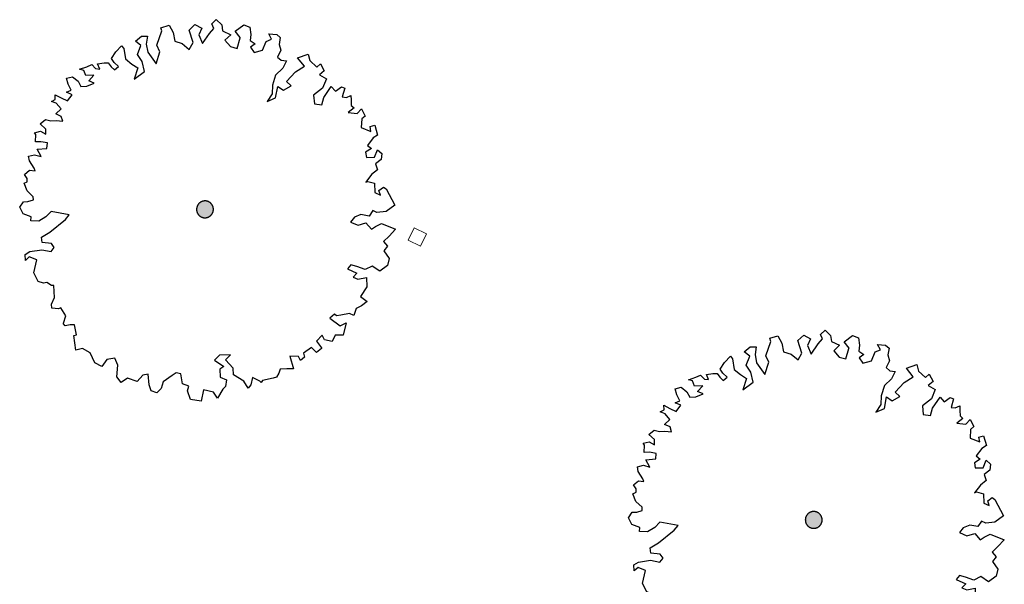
# Model space of a CAD drawing. Header units: metres. Extents: x -5203299 to 2078834, y 245743 to 5816291.
# Tile 204 of 256: x 366680.2 to 366694.61, y 5813954.3 to 5813962.57. Entities that reach past the tile are written whole.
import ezdxf

# ---------------------------------------------------------------- set-up
doc = ezdxf.new("R2010")
doc.units = ezdxf.units.M
doc.header["$LTSCALE"] = 0.5
doc.layers.add('30 -34 Innenwände- 4 Türen_Fenster', color=7, linetype='Continuous', lineweight=15, true_color=0x9955ff)
doc.layers.add('CS_XREF_Straßenpl-Ausstattung_Maststandort', color=7, linetype='Continuous', lineweight=25)
doc.layers.add('CS_XREF_Straßenpl-Bäume', color=7, linetype='Continuous', lineweight=25)

# ---------------------------------------------------------------- blocks, each defined once
blk = doc.blocks.new('Gruppe-20')
at = {"layer": 'CS_XREF_Straßenpl-Ausstattung_Maststandort', "color": 160, "linetype": 'Continuous', "lineweight": 5, "flags": 128}
blk.add_lwpolyline([(366685.974, 5813959.522), (366686.154, 5813959.435), (366686.067, 5813959.255), (366685.887, 5813959.342)], close=True, dxfattribs=at)
blk = doc.blocks.new('Gruppe-55')
at = {"layer": 'CS_XREF_Straßenpl-Bäume', "linetype": 'Continuous', "lineweight": 0}
blk.add_hatch(color=7, dxfattribs=at).paths.add_polyline_path([(366691.931, 5813955.195), (366691.926, 5813955.184), (366691.919, 5813955.174), (366691.912, 5813955.164), (366691.903, 5813955.156), (366691.894, 5813955.148), (366691.884, 5813955.141), (366691.874, 5813955.135), (366691.863, 5813955.13), (366691.851, 5813955.127), (366691.839, 5813955.124), (366691.827, 5813955.123), (366691.815, 5813955.122), (366691.803, 5813955.123), (366691.791, 5813955.125), (366691.78, 5813955.129), (366691.768, 5813955.133), (366691.758, 5813955.139), (366691.748, 5813955.145), (366691.738, 5813955.153), (366691.729, 5813955.161), (366691.722, 5813955.17), (366691.715, 5813955.18), (366691.709, 5813955.191), (366691.704, 5813955.202), (366691.7, 5813955.213), (366691.698, 5813955.225), (366691.696, 5813955.237), (366691.696, 5813955.249), (366691.697, 5813955.261), (366691.699, 5813955.273), (366691.702, 5813955.285), (366691.707, 5813955.296), (366691.712, 5813955.307), (366691.719, 5813955.317), (366691.726, 5813955.326), (366691.735, 5813955.335), (366691.744, 5813955.343), (366691.754, 5813955.35), (366691.764, 5813955.356), (366691.776, 5813955.361), (366691.787, 5813955.364), (366691.799, 5813955.367), (366691.811, 5813955.368), (366691.823, 5813955.368), (366691.835, 5813955.368), (366691.847, 5813955.365), (366691.859, 5813955.362), (366691.87, 5813955.358), (366691.88, 5813955.352), (366691.891, 5813955.346), (366691.9, 5813955.338), (366691.909, 5813955.33), (366691.917, 5813955.321), (366691.924, 5813955.311), (366691.929, 5813955.3), (366691.934, 5813955.289), (366691.938, 5813955.277), (366691.941, 5813955.266), (366691.942, 5813955.254), (366691.942, 5813955.242), (366691.941, 5813955.23), (366691.939, 5813955.218), (366691.936, 5813955.206)])
at = {"layer": 'CS_XREF_Straßenpl-Bäume'}
for p, q in [((366691.176, 5813957.904), (366691.294, 5813957.939)), ((366691.294, 5813957.939), (366691.354, 5813957.834)), ((366691.587, 5813957.87), (366691.672, 5813957.952)), ((366691.672, 5813957.952), (366691.773, 5813957.896)), ((366691.918, 5813957.96), (366691.984, 5813958.022)), ((366691.949, 5813957.894), (366691.918, 5813957.96)), ((366691.984, 5813958.022), (366692.063, 5813957.946)), ((366692.063, 5813957.946), (366692.078, 5813957.858)), ((366692.262, 5813957.853), (366692.386, 5813957.945)), ((366692.386, 5813957.945), (366692.475, 5813957.911)), ((366692.475, 5813957.911), (366692.49, 5813957.804)), ((366690.803, 5813957.708), (366690.889, 5813957.778)), ((366690.889, 5813957.778), (366690.976, 5813957.781)), ((366690.976, 5813957.781), (366690.96, 5813957.665)), ((366691.117, 5813957.65), (366691.189, 5813957.856)), ((366691.189, 5813957.856), (366691.176, 5813957.904)), ((366691.354, 5813957.834), (366691.378, 5813957.707)), ((366691.645, 5813957.688), (366691.587, 5813957.87)), ((366691.773, 5813957.896), (366691.729, 5813957.798)), ((366691.729, 5813957.798), (366691.781, 5813957.673)), ((366691.781, 5813957.673), (366691.884, 5813957.821)), ((366691.884, 5813957.821), (366691.949, 5813957.894)), ((366692.078, 5813957.858), (366692.195, 5813957.803)), ((366692.195, 5813957.803), (366692.111, 5813957.721)), ((366692.336, 5813957.76), (366692.262, 5813957.853)), ((366692.49, 5813957.804), (366692.481, 5813957.716)), ((366692.795, 5813957.736), (366692.753, 5813957.813)), ((366692.753, 5813957.813), (366692.869, 5813957.806)), ((366692.869, 5813957.806), (366692.921, 5813957.76)), ((366690.514, 5813957.551), (366690.599, 5813957.641)), ((366690.599, 5813957.641), (366690.631, 5813957.603)), ((366690.882, 5813957.642), (366690.803, 5813957.708)), ((366690.83, 5813957.513), (366690.882, 5813957.642)), ((366690.96, 5813957.665), (366690.984, 5813957.547)), ((366691.16, 5813957.553), (366691.117, 5813957.65)), ((366691.378, 5813957.707), (366691.487, 5813957.671)), ((366691.487, 5813957.671), (366691.589, 5813957.587)), ((366691.589, 5813957.587), (366691.645, 5813957.688)), ((366692.111, 5813957.721), (366692.193, 5813957.627)), ((366692.193, 5813957.627), (366692.29, 5813957.602)), ((366692.29, 5813957.602), (366692.332, 5813957.756)), ((366692.332, 5813957.756), (366692.336, 5813957.76)), ((366692.481, 5813957.716), (366692.554, 5813957.668)), ((366692.554, 5813957.668), (366692.485, 5813957.617)), ((366692.662, 5813957.575), (366692.717, 5813957.705)), ((366692.717, 5813957.705), (366692.795, 5813957.736)), ((366692.921, 5813957.76), (366692.905, 5813957.66)), ((366692.905, 5813957.66), (366692.928, 5813957.573)), ((366690.45, 5813957.452), (366690.514, 5813957.551)), ((366690.631, 5813957.603), (366690.656, 5813957.448)), ((366690.901, 5813957.408), (366690.83, 5813957.513)), ((366690.984, 5813957.547), (366691.106, 5813957.376)), ((366691.106, 5813957.376), (366691.16, 5813957.553)), ((366692.485, 5813957.617), (366692.538, 5813957.54)), ((366692.538, 5813957.54), (366692.662, 5813957.575)), ((366692.928, 5813957.573), (366692.88, 5813957.475)), ((366693.175, 5813957.465), (366693.329, 5813957.519)), ((366693.329, 5813957.519), (366693.352, 5813957.423)), ((366690.092, 5813957.333), (366690.161, 5813957.363)), ((366690.161, 5813957.363), (366690.22, 5813957.306)), ((366690.249, 5813957.375), (366690.344, 5813957.389)), ((366690.279, 5813957.299), (366690.249, 5813957.375)), ((366690.344, 5813957.389), (366690.404, 5813957.391)), ((366690.404, 5813957.391), (366690.445, 5813957.333)), ((366690.491, 5813957.394), (366690.45, 5813957.452)), ((366690.553, 5813957.337), (366690.491, 5813957.394)), ((366690.495, 5813957.287), (366690.553, 5813957.337)), ((366690.656, 5813957.448), (366690.747, 5813957.372)), ((366690.747, 5813957.372), (366690.836, 5813957.318)), ((366690.934, 5813957.262), (366690.901, 5813957.408)), ((366692.88, 5813957.475), (366692.933, 5813957.429)), ((366692.933, 5813957.429), (366693.009, 5813957.42)), ((366693.009, 5813957.42), (366692.957, 5813957.311)), ((366693.142, 5813957.258), (366693.275, 5813957.342)), ((366693.275, 5813957.342), (366693.175, 5813957.465)), ((366693.352, 5813957.423), (366693.454, 5813957.328)), ((366693.454, 5813957.328), (366693.509, 5813957.378)), ((366693.509, 5813957.378), (366693.564, 5813957.272)), ((366689.985, 5813957.298), (366690.092, 5813957.333)), ((366690.045, 5813957.28), (366689.985, 5813957.298)), ((366690.076, 5813957.205), (366690.045, 5813957.28)), ((366690.195, 5813957.209), (366690.076, 5813957.205)), ((366690.118, 5813957.127), (366690.195, 5813957.209)), ((366690.22, 5813957.306), (366690.279, 5813957.299)), ((366690.445, 5813957.333), (366690.495, 5813957.287)), ((366690.836, 5813957.318), (366690.783, 5813957.15)), ((366690.783, 5813957.15), (366690.934, 5813957.262)), ((366692.852, 5813957.211), (366692.806, 5813957.063)), ((366692.957, 5813957.311), (366692.852, 5813957.211)), ((366693.011, 5813957.118), (366693.142, 5813957.258)), ((366693.564, 5813957.272), (366693.495, 5813957.213)), ((366693.495, 5813957.213), (366693.596, 5813957.157)), ((366689.794, 5813957.164), (366689.881, 5813957.187)), ((366689.817, 5813957.077), (366689.794, 5813957.164)), ((366689.86, 5813956.991), (366689.817, 5813957.077)), ((366689.881, 5813957.187), (366689.963, 5813957.122)), ((366689.963, 5813957.122), (366690.005, 5813957.044)), ((366690.005, 5813957.044), (366690.093, 5813957.047)), ((366690.093, 5813957.047), (366690.199, 5813957.09)), ((366690.199, 5813957.09), (366690.118, 5813957.127)), ((366692.806, 5813957.063), (366692.802, 5813956.935)), ((366692.967, 5813956.989), (366693.081, 5813957.052)), ((366693.081, 5813957.052), (366693.011, 5813957.118)), ((366693.596, 5813957.157), (366693.541, 5813957.02)), ((366689.629, 5813956.856), (366689.627, 5813956.924)), ((366689.627, 5813956.924), (366689.716, 5813956.879)), ((366689.793, 5813956.96), (366689.86, 5813956.991)), ((366689.873, 5813956.923), (366689.793, 5813956.96)), ((366689.806, 5813956.833), (366689.873, 5813956.923)), ((366692.802, 5813956.935), (366692.727, 5813956.825)), ((366692.852, 5813956.877), (366692.886, 5813957.045)), ((366692.886, 5813957.045), (366692.967, 5813956.989)), ((366693.541, 5813957.02), (366693.409, 5813956.916)), ((366693.409, 5813956.916), (366693.421, 5813956.789)), ((366693.557, 5813956.881), (366693.667, 5813957.044)), ((366693.667, 5813957.044), (366693.729, 5813956.975)), ((366693.729, 5813956.975), (366693.815, 5813957.037)), ((366693.815, 5813957.037), (366693.864, 5813957.019)), ((366693.864, 5813957.019), (366693.828, 5813956.891)), ((366693.888, 5813956.884), (366693.955, 5813956.915)), ((366693.955, 5813956.915), (366693.957, 5813956.847)), ((366689.574, 5813956.826), (366689.629, 5813956.856)), ((366689.643, 5813956.8), (366689.574, 5813956.826)), ((366689.713, 5813956.714), (366689.643, 5813956.8)), ((366689.716, 5813956.879), (366689.806, 5813956.833)), ((366692.727, 5813956.825), (366692.852, 5813956.877)), ((366693.421, 5813956.789), (366693.529, 5813956.773)), ((366693.529, 5813956.773), (366693.557, 5813956.881)), ((366693.828, 5813956.891), (366693.888, 5813956.884)), ((366693.957, 5813956.847), (366693.96, 5813956.768)), ((366693.96, 5813956.768), (366694.001, 5813956.732)), ((366689.637, 5813956.641), (366689.713, 5813956.714)), ((366689.717, 5813956.607), (366689.637, 5813956.641)), ((366694.001, 5813956.732), (366693.915, 5813956.662)), ((366693.915, 5813956.662), (366694.043, 5813956.646)), ((366694.043, 5813956.646), (366694.109, 5813956.716)), ((366694.109, 5813956.716), (366694.16, 5813956.611)), ((366689.407, 5813956.497), (366689.484, 5813956.559)), ((366689.488, 5813956.421), (366689.407, 5813956.497)), ((366689.484, 5813956.559), (366689.564, 5813956.542)), ((366689.564, 5813956.542), (366689.64, 5813956.545)), ((366689.64, 5813956.545), (366689.739, 5813956.537)), ((366689.739, 5813956.537), (366689.717, 5813956.607)), ((366694.114, 5813956.569), (366694.107, 5813956.442)), ((366694.16, 5813956.611), (366694.114, 5813956.569)), ((366694.234, 5813956.457), (366694.304, 5813956.477)), ((366694.304, 5813956.477), (366694.345, 5813956.334)), ((366689.323, 5813956.367), (366689.41, 5813956.39)), ((366689.344, 5813956.34), (366689.323, 5813956.367)), ((366689.339, 5813956.232), (366689.344, 5813956.34)), ((366689.41, 5813956.39), (366689.491, 5813956.345)), ((366689.491, 5813956.345), (366689.488, 5813956.421)), ((366694.107, 5813956.442), (366694.247, 5813956.387)), ((366694.247, 5813956.387), (366694.234, 5813956.457)), ((366694.345, 5813956.334), (366694.279, 5813956.292)), ((366689.416, 5813956.235), (366689.339, 5813956.232)), ((366689.515, 5813956.218), (366689.416, 5813956.235)), ((366689.507, 5813956.139), (366689.515, 5813956.218)), ((366694.279, 5813956.292), (366694.195, 5813956.182)), ((366689.239, 5813956.022), (366689.326, 5813956.045)), ((366689.326, 5813956.045), (366689.423, 5813956.02)), ((366689.363, 5813956.125), (366689.507, 5813956.139)), ((366689.423, 5813956.02), (366689.363, 5813956.125)), ((366694.256, 5813956.136), (366694.17, 5813956.082)), ((366694.17, 5813956.082), (366694.181, 5813956.006)), ((366694.195, 5813956.182), (366694.256, 5813956.136)), ((366694.3, 5813956.01), (366694.344, 5813956.119)), ((366694.344, 5813956.119), (366694.406, 5813956.062)), ((366694.406, 5813956.062), (366694.397, 5813955.974)), ((366689.25, 5813955.955), (366689.239, 5813956.022)), ((366689.321, 5813955.849), (366689.25, 5813955.955)), ((366694.181, 5813956.006), (366694.3, 5813956.01)), ((366694.397, 5813955.974), (366694.312, 5813955.911)), ((366694.312, 5813955.911), (366694.343, 5813955.825)), ((366689.18, 5813955.757), (366689.254, 5813955.819)), ((366689.219, 5813955.699), (366689.18, 5813955.757)), ((366689.254, 5813955.819), (366689.334, 5813955.81)), ((366689.334, 5813955.81), (366689.321, 5813955.849)), ((366694.257, 5813955.754), (366694.173, 5813955.643)), ((366694.343, 5813955.825), (366694.257, 5813955.754)), ((366689.173, 5813955.629), (366689.22, 5813955.651)), ((366689.216, 5813955.515), (366689.173, 5813955.629)), ((366689.22, 5813955.651), (366689.219, 5813955.699)), ((366694.173, 5813955.643), (366694.201, 5813955.656)), ((366694.201, 5813955.656), (366694.301, 5813955.628)), ((366694.301, 5813955.628), (366694.306, 5813955.492)), ((366689.307, 5813955.43), (366689.216, 5813955.515)), ((366694.306, 5813955.492), (366694.386, 5813955.455)), ((366694.364, 5813955.523), (366694.431, 5813955.573)), ((366694.386, 5813955.455), (366694.364, 5813955.523)), ((366694.431, 5813955.573), (366694.471, 5813955.546)), ((366694.471, 5813955.546), (366694.595, 5813955.307)), ((366689.108, 5813955.276), (366689.162, 5813955.357)), ((366689.162, 5813955.357), (366689.23, 5813955.36)), ((366689.23, 5813955.36), (366689.309, 5813955.382)), ((366689.309, 5813955.382), (366689.307, 5813955.43)), ((366689.16, 5813955.179), (366689.108, 5813955.276)), ((366689.277, 5813955.135), (366689.16, 5813955.179)), ((366689.569, 5813955.213), (366689.492, 5813955.134)), ((366689.834, 5813955.165), (366689.569, 5813955.213)), ((366694.275, 5813955.228), (366694.221, 5813955.147)), ((366694.336, 5813955.199), (366694.275, 5813955.228)), ((366694.471, 5813955.215), (366694.336, 5813955.199)), ((366694.595, 5813955.307), (366694.471, 5813955.215)), ((366689.271, 5813955.078), (366689.277, 5813955.135)), ((366689.387, 5813955.071), (366689.271, 5813955.078)), ((366689.492, 5813955.134), (366689.387, 5813955.071)), ((366689.548, 5813954.909), (366689.777, 5813955.095)), ((366689.777, 5813955.095), (366689.834, 5813955.165)), ((366694.007, 5813955.131), (366693.95, 5813955.059)), ((366693.95, 5813955.059), (366694.059, 5813955.014)), ((366694.102, 5813955.171), (366694.007, 5813955.131)), ((366694.059, 5813955.014), (366694.174, 5813955.046)), ((366694.221, 5813955.147), (366694.102, 5813955.171)), ((366694.174, 5813955.046), (366694.256, 5813954.953)), ((366694.314, 5813954.995), (366694.401, 5813955.037)), ((366694.401, 5813955.037), (366694.607, 5813954.954)), ((366689.426, 5813954.837), (366689.548, 5813954.909)), ((366694.256, 5813954.953), (366694.314, 5813954.995)), ((366694.607, 5813954.954), (366694.514, 5813954.854)), ((366689.437, 5813954.761), (366689.426, 5813954.837)), ((366689.574, 5813954.746), (366689.437, 5813954.761)), ((366689.615, 5813954.688), (366689.574, 5813954.746)), ((366694.514, 5813954.854), (366694.429, 5813954.772)), ((366694.429, 5813954.772), (366694.488, 5813954.706)), ((366689.188, 5813954.586), (366689.255, 5813954.628)), ((366689.255, 5813954.628), (366689.432, 5813954.654)), ((366689.432, 5813954.654), (366689.569, 5813954.627)), ((366689.569, 5813954.627), (366689.615, 5813954.688)), ((366694.488, 5813954.706), (366694.434, 5813954.637)), ((366694.434, 5813954.637), (366694.514, 5813954.523)), ((366689.191, 5813954.498), (366689.188, 5813954.586)), ((366689.249, 5813954.548), (366689.191, 5813954.498)), ((366689.358, 5813954.504), (366689.249, 5813954.548)), ((366689.316, 5813954.316), (366689.358, 5813954.504)), ((366694.514, 5813954.523), (366694.489, 5813954.423)), ((366689.377, 5813954.191), (366689.316, 5813954.316)), ((366693.951, 5813954.434), (366693.905, 5813954.375)), ((366693.905, 5813954.375), (366694.043, 5813954.312)), ((366694.04, 5813954.408), (366693.951, 5813954.434)), ((366694.043, 5813954.312), (366693.986, 5813954.251)), ((366694.16, 5813954.364), (366694.04, 5813954.408)), ((366694.266, 5813954.416), (366694.16, 5813954.364)), ((366694.376, 5813954.34), (366694.266, 5813954.416)), ((366694.489, 5813954.423), (366694.376, 5813954.34)), ((366689.457, 5813954.165), (366689.377, 5813954.191)), ((366689.505, 5813954.175), (366689.457, 5813954.165)), ((366689.575, 5813954.129), (366689.505, 5813954.175)), ((366693.986, 5813954.251), (366694.058, 5813954.222)), ((366694.058, 5813954.222), (366694.181, 5813954.246)), ((366694.181, 5813954.246), (366694.186, 5813954.11)), ((366689.606, 5813954.131), (366689.575, 5813954.129)), ((366689.62, 5813953.956), (366689.606, 5813954.131)), ((366694.186, 5813954.11), (366694.094, 5813953.972)), ((366689.575, 5813953.858), (366689.62, 5813953.956)), ((366694.094, 5813953.972), (366694.193, 5813953.896)), ((366694.193, 5813953.896), (366694.107, 5813953.833)), ((366689.577, 5813953.799), (366689.575, 5813953.858)), ((366689.677, 5813953.791), (366689.577, 5813953.799)), ((366689.713, 5813953.803), (366689.677, 5813953.791)), ((366689.785, 5813953.687), (366689.713, 5813953.803)), ((366694.032, 5813953.794), (366693.996, 5813953.694)), ((366694.107, 5813953.833), (366694.032, 5813953.794)), ((366689.752, 5813953.578), (366689.785, 5813953.687)), ((366693.713, 5813953.712), (366693.647, 5813953.654)), ((366693.647, 5813953.654), (366693.798, 5813953.54)), ((366693.742, 5813953.685), (366693.713, 5813953.712)), ((366693.809, 5813953.699), (366693.742, 5813953.685)), ((366693.936, 5813953.72), (366693.809, 5813953.699)), ((366693.996, 5813953.694), (366693.936, 5813953.72)), ((366689.752, 5813953.57), (366689.752, 5813953.578)), ((366689.773, 5813953.542), (366689.752, 5813953.57)), ((366689.849, 5813953.553), (366689.773, 5813953.542)), ((366689.908, 5813953.555), (366689.849, 5813953.553)), ((366689.942, 5813953.409), (366689.908, 5813953.555)), ((366693.798, 5813953.54), (366693.884, 5813953.582)), ((366693.884, 5813953.582), (366693.839, 5813953.406)), ((366689.902, 5813953.399), (366689.942, 5813953.409)), ((366689.929, 5813953.185), (366689.902, 5813953.399)), ((366693.536, 5813953.404), (366693.452, 5813953.313)), ((366693.452, 5813953.313), (366693.523, 5813953.219)), ((366693.57, 5813953.337), (366693.536, 5813953.404)), ((366693.678, 5813953.312), (366693.57, 5813953.337)), ((366693.723, 5813953.402), (366693.678, 5813953.312)), ((366693.839, 5813953.406), (366693.723, 5813953.402)), ((366690.028, 5813953.208), (366689.929, 5813953.185)), ((366690.137, 5813953.144), (366690.028, 5813953.208)), ((366693.378, 5813953.223), (366693.262, 5813953.143)), ((366693.449, 5813953.149), (366693.378, 5813953.223)), ((366693.523, 5813953.208), (366693.449, 5813953.149)), ((366693.523, 5813953.219), (366693.523, 5813953.208)), ((366690.21, 5813953), (366690.137, 5813953.144)), ((366690.384, 5813953.045), (366690.311, 5813952.944)), ((366690.502, 5813953.069), (366690.384, 5813953.045)), ((366690.543, 5813952.963), (366690.502, 5813953.069)), ((366692.032, 5813953.109), (366691.958, 5813953.039)), ((366691.958, 5813953.039), (366692.097, 5813952.945)), ((366692.19, 5813953.115), (366692.032, 5813953.109)), ((366692.122, 5813953.045), (366692.19, 5813953.115)), ((366692.234, 5813952.921), (366692.122, 5813953.045)), ((366693.187, 5813953.089), (366693.06, 5813953.096)), ((366693.06, 5813953.096), (366693.114, 5813952.911)), ((366693.218, 5813953.034), (366693.187, 5813953.089)), ((366693.275, 5813953.084), (366693.218, 5813953.034)), ((366693.262, 5813953.143), (366693.275, 5813953.084)), ((366690.311, 5813952.944), (366690.21, 5813953)), ((366690.528, 5813952.795), (366690.543, 5813952.963)), ((366692.097, 5813952.945), (366692.039, 5813952.906)), ((366692.039, 5813952.906), (366692.043, 5813952.787)), ((366692.237, 5813952.825), (366692.234, 5813952.921)), ((366692.919, 5813952.905), (366692.901, 5813952.848)), ((366693.018, 5813952.908), (366692.919, 5813952.905)), ((366693.114, 5813952.911), (366693.018, 5813952.908)), ((366690.591, 5813952.71), (366690.528, 5813952.795)), ((366690.688, 5813952.772), (366690.591, 5813952.71)), ((366690.825, 5813952.726), (366690.688, 5813952.772)), ((366690.91, 5813952.817), (366690.825, 5813952.726)), ((366690.989, 5813952.831), (366690.91, 5813952.817)), ((366691.002, 5813952.676), (366690.989, 5813952.831)), ((366691.34, 5813952.812), (366691.207, 5813952.719)), ((366691.398, 5813952.853), (366691.34, 5813952.812)), ((366691.467, 5813952.836), (366691.398, 5813952.853)), ((366691.491, 5813952.692), (366691.467, 5813952.836)), ((366692.043, 5813952.787), (366692.132, 5813952.751)), ((366692.132, 5813952.751), (366692.118, 5813952.654)), ((366692.387, 5813952.731), (366692.237, 5813952.825)), ((366692.45, 5813952.626), (366692.387, 5813952.731)), ((366692.513, 5813952.783), (366692.488, 5813952.675)), ((366692.622, 5813952.731), (366692.513, 5813952.783)), ((366692.643, 5813952.711), (366692.622, 5813952.731)), ((366692.661, 5813952.74), (366692.643, 5813952.711)), ((366692.816, 5813952.774), (366692.661, 5813952.74)), ((366692.864, 5813952.787), (366692.816, 5813952.774)), ((366692.901, 5813952.848), (366692.864, 5813952.787)), ((366691.034, 5813952.589), (366691.002, 5813952.676)), ((366691.114, 5813952.561), (366691.034, 5813952.589)), ((366691.18, 5813952.622), (366691.114, 5813952.561)), ((366691.207, 5813952.719), (366691.18, 5813952.622)), ((366691.58, 5813952.656), (366691.491, 5813952.692)), ((366691.563, 5813952.587), (366691.58, 5813952.656)), ((366691.607, 5813952.461), (366691.563, 5813952.587)), ((366691.797, 5813952.604), (366691.763, 5813952.436)), ((366691.943, 5813952.569), (366691.797, 5813952.604)), ((366692.08, 5813952.613), (366692.005, 5813952.483)), ((366692.118, 5813952.654), (366692.08, 5813952.613)), ((366692.488, 5813952.675), (366692.45, 5813952.626)), ((366691.763, 5813952.436), (366691.607, 5813952.461)), ((366692.005, 5813952.483), (366691.943, 5813952.569))]:
    blk.add_line(p, q, dxfattribs=at)
blk.add_open_spline([(366691.697, 5813955.233), (366691.693, 5813955.266), (366691.72, 5813955.326), (366691.774, 5813955.365), (366691.84, 5813955.371), (366691.9, 5813955.344), (366691.938, 5813955.29), (366691.945, 5813955.225), (366691.918, 5813955.165), (366691.864, 5813955.126), (366691.798, 5813955.12), (366691.738, 5813955.147), (366691.7, 5813955.2), (366691.697, 5813955.233)], degree=2, dxfattribs=at)
blk = doc.blocks.new('Gruppe-56')
at = {"layer": 'CS_XREF_Straßenpl-Bäume', "linetype": 'Continuous', "lineweight": 0}
blk.add_hatch(color=7, dxfattribs=at).paths.add_polyline_path([(366683.025, 5813959.741), (366683.019, 5813959.73), (366683.013, 5813959.72), (366683.005, 5813959.711), (366682.997, 5813959.702), (366682.987, 5813959.694), (366682.978, 5813959.687), (366682.967, 5813959.682), (366682.956, 5813959.677), (366682.944, 5813959.673), (366682.933, 5813959.67), (366682.921, 5813959.669), (366682.908, 5813959.669), (366682.896, 5813959.67), (366682.885, 5813959.672), (366682.873, 5813959.675), (366682.862, 5813959.68), (366682.851, 5813959.685), (366682.841, 5813959.692), (366682.831, 5813959.699), (366682.823, 5813959.708), (366682.815, 5813959.717), (366682.808, 5813959.727), (366682.802, 5813959.737), (366682.797, 5813959.748), (366682.793, 5813959.76), (366682.791, 5813959.772), (366682.79, 5813959.784), (366682.789, 5813959.796), (366682.79, 5813959.808), (366682.792, 5813959.82), (366682.796, 5813959.831), (366682.8, 5813959.843), (366682.806, 5813959.853), (366682.812, 5813959.863), (366682.82, 5813959.873), (366682.828, 5813959.882), (366682.837, 5813959.889), (366682.847, 5813959.896), (366682.858, 5813959.902), (366682.869, 5813959.907), (366682.88, 5813959.911), (366682.892, 5813959.913), (366682.904, 5813959.915), (366682.916, 5813959.915), (366682.928, 5813959.914), (366682.94, 5813959.912), (366682.952, 5813959.909), (366682.963, 5813959.904), (366682.974, 5813959.899), (366682.984, 5813959.892), (366682.993, 5813959.885), (366683.002, 5813959.876), (366683.01, 5813959.867), (366683.017, 5813959.857), (366683.023, 5813959.846), (366683.028, 5813959.835), (366683.031, 5813959.824), (366683.034, 5813959.812), (366683.035, 5813959.8), (366683.035, 5813959.788), (366683.034, 5813959.776), (366683.032, 5813959.764), (366683.029, 5813959.752)])
at = {"layer": 'CS_XREF_Straßenpl-Bäume'}
for p, q in [((366683.012, 5813962.507), (366683.078, 5813962.569)), ((366683.078, 5813962.569), (366683.157, 5813962.492)), ((366682.21, 5813962.197), (366682.282, 5813962.403)), ((366682.269, 5813962.451), (366682.387, 5813962.486)), ((366682.282, 5813962.403), (366682.269, 5813962.451)), ((366682.387, 5813962.486), (366682.447, 5813962.38)), ((366682.447, 5813962.38), (366682.471, 5813962.254)), ((366682.681, 5813962.416), (366682.766, 5813962.499)), ((366682.738, 5813962.234), (366682.681, 5813962.416)), ((366682.766, 5813962.499), (366682.867, 5813962.443)), ((366682.867, 5813962.443), (366682.822, 5813962.345)), ((366682.977, 5813962.367), (366683.042, 5813962.44)), ((366683.042, 5813962.44), (366683.012, 5813962.507)), ((366683.157, 5813962.492), (366683.171, 5813962.405)), ((366683.171, 5813962.405), (366683.289, 5813962.349)), ((366683.355, 5813962.4), (366683.479, 5813962.492)), ((366683.429, 5813962.306), (366683.355, 5813962.4)), ((366683.479, 5813962.492), (366683.568, 5813962.458)), ((366683.568, 5813962.458), (366683.583, 5813962.351)), ((366681.897, 5813962.254), (366681.982, 5813962.325)), ((366681.975, 5813962.189), (366681.897, 5813962.254)), ((366681.982, 5813962.325), (366682.07, 5813962.328)), ((366682.07, 5813962.328), (366682.054, 5813962.211)), ((366682.471, 5813962.254), (366682.58, 5813962.218)), ((366682.682, 5813962.134), (366682.738, 5813962.234)), ((366682.822, 5813962.345), (366682.874, 5813962.219)), ((366682.874, 5813962.219), (366682.977, 5813962.367)), ((366683.289, 5813962.349), (366683.204, 5813962.267)), ((366683.204, 5813962.267), (366683.286, 5813962.174)), ((366683.383, 5813962.149), (366683.425, 5813962.303)), ((366683.425, 5813962.303), (366683.429, 5813962.306)), ((366683.583, 5813962.351), (366683.575, 5813962.263)), ((366683.575, 5813962.263), (366683.647, 5813962.214)), ((366683.755, 5813962.122), (366683.81, 5813962.251)), ((366683.81, 5813962.251), (366683.888, 5813962.282)), ((366683.888, 5813962.282), (366683.846, 5813962.36)), ((366683.846, 5813962.36), (366683.962, 5813962.352)), ((366683.962, 5813962.352), (366684.015, 5813962.306)), ((366684.015, 5813962.306), (366683.998, 5813962.206)), ((366681.543, 5813961.999), (366681.608, 5813962.097)), ((366681.608, 5813962.097), (366681.692, 5813962.188)), ((366681.692, 5813962.188), (366681.725, 5813962.149)), ((366681.725, 5813962.149), (366681.75, 5813961.994)), ((366681.923, 5813962.06), (366681.975, 5813962.189)), ((366682.054, 5813962.211), (366682.078, 5813962.093)), ((366682.078, 5813962.093), (366682.199, 5813961.922)), ((366682.199, 5813961.922), (366682.253, 5813962.099)), ((366682.253, 5813962.099), (366682.21, 5813962.197)), ((366682.58, 5813962.218), (366682.682, 5813962.134)), ((366683.286, 5813962.174), (366683.383, 5813962.149)), ((366683.647, 5813962.214), (366683.578, 5813962.164)), ((366683.578, 5813962.164), (366683.632, 5813962.087)), ((366683.632, 5813962.087), (366683.755, 5813962.122)), ((366684.021, 5813962.12), (366683.973, 5813962.022)), ((366683.998, 5813962.206), (366684.021, 5813962.12)), ((366681.585, 5813961.941), (366681.543, 5813961.999)), ((366681.75, 5813961.994), (366681.84, 5813961.918)), ((366681.995, 5813961.955), (366681.923, 5813962.06)), ((366682.028, 5813961.809), (366681.995, 5813961.955)), ((366683.973, 5813962.022), (366684.026, 5813961.975)), ((366684.026, 5813961.975), (366684.103, 5813961.967)), ((366684.103, 5813961.967), (366684.05, 5813961.857)), ((366684.268, 5813962.012), (366684.422, 5813962.065)), ((366684.369, 5813961.888), (366684.268, 5813962.012)), ((366684.422, 5813962.065), (366684.445, 5813961.97)), ((366684.445, 5813961.97), (366684.547, 5813961.874)), ((366681.078, 5813961.844), (366681.185, 5813961.879)), ((366681.138, 5813961.827), (366681.078, 5813961.844)), ((366681.169, 5813961.751), (366681.138, 5813961.827)), ((366681.185, 5813961.879), (366681.255, 5813961.91)), ((366681.255, 5813961.91), (366681.313, 5813961.852)), ((366681.313, 5813961.852), (366681.373, 5813961.846)), ((366681.342, 5813961.921), (366681.438, 5813961.936)), ((366681.373, 5813961.846), (366681.342, 5813961.921)), ((366681.438, 5813961.936), (366681.497, 5813961.938)), ((366681.497, 5813961.938), (366681.539, 5813961.88)), ((366681.539, 5813961.88), (366681.588, 5813961.833)), ((366681.646, 5813961.883), (366681.585, 5813961.941)), ((366681.588, 5813961.833), (366681.646, 5813961.883)), ((366681.84, 5813961.918), (366681.93, 5813961.865)), ((366681.93, 5813961.865), (366681.876, 5813961.696)), ((366681.876, 5813961.696), (366682.028, 5813961.809)), ((366684.05, 5813961.857), (366683.946, 5813961.758)), ((366684.104, 5813961.664), (366684.236, 5813961.804)), ((366684.236, 5813961.804), (366684.369, 5813961.888)), ((366684.547, 5813961.874), (366684.602, 5813961.924)), ((366684.657, 5813961.819), (366684.588, 5813961.76)), ((366684.602, 5813961.924), (366684.657, 5813961.819)), ((366680.888, 5813961.711), (366680.975, 5813961.733)), ((366680.91, 5813961.624), (366680.888, 5813961.711)), ((366680.975, 5813961.733), (366681.056, 5813961.668)), ((366681.056, 5813961.668), (366681.098, 5813961.59)), ((366681.288, 5813961.755), (366681.169, 5813961.751)), ((366681.212, 5813961.673), (366681.288, 5813961.755)), ((366681.292, 5813961.637), (366681.212, 5813961.673)), ((366683.946, 5813961.758), (366683.9, 5813961.609)), ((366684.175, 5813961.599), (366684.104, 5813961.664)), ((366684.588, 5813961.76), (366684.689, 5813961.704)), ((366684.689, 5813961.704), (366684.634, 5813961.566)), ((366680.886, 5813961.507), (366680.953, 5813961.537)), ((366680.953, 5813961.537), (366680.91, 5813961.624)), ((366681.098, 5813961.59), (366681.186, 5813961.593)), ((366681.186, 5813961.593), (366681.292, 5813961.637)), ((366683.9, 5813961.609), (366683.896, 5813961.482)), ((366683.946, 5813961.424), (366683.98, 5813961.592)), ((366683.98, 5813961.592), (366684.061, 5813961.535)), ((366684.061, 5813961.535), (366684.175, 5813961.599)), ((366684.634, 5813961.566), (366684.502, 5813961.463)), ((366684.65, 5813961.428), (366684.761, 5813961.59)), ((366684.761, 5813961.59), (366684.823, 5813961.521)), ((366684.823, 5813961.521), (366684.908, 5813961.584)), ((366684.908, 5813961.584), (366684.957, 5813961.566)), ((366684.957, 5813961.566), (366684.922, 5813961.437)), ((366680.667, 5813961.372), (366680.723, 5813961.402)), ((366680.736, 5813961.346), (366680.667, 5813961.372)), ((366680.723, 5813961.402), (366680.72, 5813961.47)), ((366680.72, 5813961.47), (366680.81, 5813961.425)), ((366680.81, 5813961.425), (366680.899, 5813961.38)), ((366680.967, 5813961.47), (366680.886, 5813961.507)), ((366680.899, 5813961.38), (366680.967, 5813961.47)), ((366683.896, 5813961.482), (366683.82, 5813961.371)), ((366683.82, 5813961.371), (366683.946, 5813961.424)), ((366684.502, 5813961.463), (366684.515, 5813961.336)), ((366684.623, 5813961.32), (366684.65, 5813961.428)), ((366684.922, 5813961.437), (366684.981, 5813961.431)), ((366684.981, 5813961.431), (366685.048, 5813961.461)), ((366685.048, 5813961.461), (366685.05, 5813961.393)), ((366685.05, 5813961.393), (366685.053, 5813961.314)), ((366680.73, 5813961.188), (366680.807, 5813961.261)), ((366680.807, 5813961.261), (366680.736, 5813961.346)), ((366684.515, 5813961.336), (366684.623, 5813961.32)), ((366685.094, 5813961.279), (366685.009, 5813961.208)), ((366685.053, 5813961.314), (366685.094, 5813961.279)), ((366685.137, 5813961.193), (366685.202, 5813961.263)), ((366685.202, 5813961.263), (366685.254, 5813961.157)), ((366680.5, 5813961.044), (366680.577, 5813961.106)), ((366680.577, 5813961.106), (366680.657, 5813961.089)), ((366680.657, 5813961.089), (366680.733, 5813961.091)), ((366680.81, 5813961.153), (366680.73, 5813961.188)), ((366680.733, 5813961.091), (366680.833, 5813961.083)), ((366680.833, 5813961.083), (366680.81, 5813961.153)), ((366685.009, 5813961.208), (366685.137, 5813961.193)), ((366685.207, 5813961.116), (366685.2, 5813960.988)), ((366685.254, 5813961.157), (366685.207, 5813961.116)), ((366680.417, 5813960.914), (366680.504, 5813960.937)), ((366680.582, 5813960.967), (366680.5, 5813961.044)), ((366680.504, 5813960.937), (366680.584, 5813960.891)), ((366680.584, 5813960.891), (366680.582, 5813960.967)), ((366685.2, 5813960.988), (366685.341, 5813960.934)), ((366685.327, 5813961.004), (366685.397, 5813961.023)), ((366685.341, 5813960.934), (366685.327, 5813961.004)), ((366685.397, 5813961.023), (366685.439, 5813960.88)), ((366680.437, 5813960.886), (366680.417, 5813960.914)), ((366680.432, 5813960.779), (366680.437, 5813960.886)), ((366685.372, 5813960.838), (366685.288, 5813960.728)), ((366685.439, 5813960.88), (366685.372, 5813960.838)), ((366680.509, 5813960.781), (366680.432, 5813960.779)), ((366680.456, 5813960.672), (366680.6, 5813960.685)), ((366680.516, 5813960.566), (366680.456, 5813960.672)), ((366680.608, 5813960.765), (366680.509, 5813960.781)), ((366680.6, 5813960.685), (366680.608, 5813960.765)), ((366685.349, 5813960.682), (366685.263, 5813960.628)), ((366685.288, 5813960.728), (366685.349, 5813960.682)), ((366685.393, 5813960.556), (366685.437, 5813960.665)), ((366685.437, 5813960.665), (366685.499, 5813960.608)), ((366680.332, 5813960.569), (366680.419, 5813960.591)), ((366680.343, 5813960.501), (366680.332, 5813960.569)), ((366680.419, 5813960.591), (366680.516, 5813960.566)), ((366685.263, 5813960.628), (366685.274, 5813960.552)), ((366685.274, 5813960.552), (366685.393, 5813960.556)), ((366685.49, 5813960.52), (366685.405, 5813960.458)), ((366685.499, 5813960.608), (366685.49, 5813960.52)), ((366680.273, 5813960.303), (366680.347, 5813960.365)), ((366680.414, 5813960.396), (366680.343, 5813960.501)), ((366680.347, 5813960.365), (366680.427, 5813960.357)), ((366680.427, 5813960.357), (366680.414, 5813960.396)), ((366685.436, 5813960.371), (366685.351, 5813960.3)), ((366685.405, 5813960.458), (366685.436, 5813960.371)), ((366680.312, 5813960.245), (366680.273, 5813960.303)), ((366680.313, 5813960.197), (366680.312, 5813960.245)), ((366685.351, 5813960.3), (366685.267, 5813960.19)), ((366680.266, 5813960.176), (366680.313, 5813960.197)), ((366680.31, 5813960.061), (366680.266, 5813960.176)), ((366685.267, 5813960.19), (366685.294, 5813960.202)), ((366685.294, 5813960.202), (366685.395, 5813960.174)), ((366685.395, 5813960.174), (366685.399, 5813960.039)), ((366685.458, 5813960.069), (366685.524, 5813960.119)), ((366685.524, 5813960.119), (366685.564, 5813960.092)), ((366685.564, 5813960.092), (366685.689, 5813959.853)), ((366680.4, 5813959.977), (366680.31, 5813960.061)), ((366680.323, 5813959.906), (366680.402, 5813959.929)), ((366680.402, 5813959.929), (366680.4, 5813959.977)), ((366685.399, 5813960.039), (366685.48, 5813960.002)), ((366685.48, 5813960.002), (366685.458, 5813960.069)), ((366680.202, 5813959.823), (366680.255, 5813959.904)), ((366680.253, 5813959.726), (366680.202, 5813959.823)), ((366680.255, 5813959.904), (366680.323, 5813959.906)), ((366685.689, 5813959.853), (366685.564, 5813959.761)), ((366680.371, 5813959.682), (366680.253, 5813959.726)), ((366680.364, 5813959.625), (366680.371, 5813959.682)), ((366680.586, 5813959.68), (366680.48, 5813959.617)), ((366680.662, 5813959.759), (366680.586, 5813959.68)), ((366680.641, 5813959.456), (366680.87, 5813959.642)), ((366680.927, 5813959.712), (366680.662, 5813959.759)), ((366680.87, 5813959.642), (366680.927, 5813959.712)), ((366685.1, 5813959.678), (366685.043, 5813959.605)), ((366685.195, 5813959.718), (366685.1, 5813959.678)), ((366685.315, 5813959.694), (366685.195, 5813959.718)), ((366685.369, 5813959.775), (366685.315, 5813959.694)), ((366685.429, 5813959.746), (366685.369, 5813959.775)), ((366685.564, 5813959.761), (366685.429, 5813959.746)), ((366680.48, 5813959.617), (366680.364, 5813959.625)), ((366685.043, 5813959.605), (366685.152, 5813959.561)), ((366685.152, 5813959.561), (366685.267, 5813959.593)), ((366685.267, 5813959.593), (366685.35, 5813959.5)), ((366685.35, 5813959.5), (366685.408, 5813959.541)), ((366685.408, 5813959.541), (366685.494, 5813959.584)), ((366685.494, 5813959.584), (366685.701, 5813959.5)), ((366685.701, 5813959.5), (366685.608, 5813959.401)), ((366680.519, 5813959.384), (366680.641, 5813959.456)), ((366680.53, 5813959.308), (366680.519, 5813959.384)), ((366685.608, 5813959.401), (366685.523, 5813959.319)), ((366680.667, 5813959.293), (366680.53, 5813959.308)), ((366680.662, 5813959.174), (366680.708, 5813959.235)), ((366680.708, 5813959.235), (366680.667, 5813959.293)), ((366685.523, 5813959.319), (366685.582, 5813959.253)), ((366685.582, 5813959.253), (366685.527, 5813959.183)), ((366680.282, 5813959.132), (366680.348, 5813959.174)), ((366680.285, 5813959.045), (366680.282, 5813959.132)), ((366680.342, 5813959.095), (366680.285, 5813959.045)), ((366680.451, 5813959.051), (366680.342, 5813959.095)), ((366680.348, 5813959.174), (366680.526, 5813959.2)), ((366680.526, 5813959.2), (366680.662, 5813959.174)), ((366685.527, 5813959.183), (366685.608, 5813959.07)), ((366685.608, 5813959.07), (366685.583, 5813958.97)), ((366680.41, 5813958.862), (366680.451, 5813959.051)), ((366685.045, 5813958.98), (366684.998, 5813958.922)), ((366684.998, 5813958.922), (366685.136, 5813958.859)), ((366685.133, 5813958.955), (366685.045, 5813958.98)), ((366685.254, 5813958.911), (366685.133, 5813958.955)), ((366685.359, 5813958.962), (366685.254, 5813958.911)), ((366685.469, 5813958.887), (366685.359, 5813958.962)), ((366685.583, 5813958.97), (366685.469, 5813958.887)), ((366680.471, 5813958.737), (366680.41, 5813958.862)), ((366685.136, 5813958.859), (366685.079, 5813958.797)), ((366685.079, 5813958.797), (366685.151, 5813958.769)), ((366685.151, 5813958.769), (366685.275, 5813958.793)), ((366685.275, 5813958.793), (366685.279, 5813958.657)), ((366680.551, 5813958.712), (366680.471, 5813958.737)), ((366680.598, 5813958.722), (366680.551, 5813958.712)), ((366680.668, 5813958.676), (366680.598, 5813958.722)), ((366680.699, 5813958.677), (366680.668, 5813958.676)), ((366680.713, 5813958.502), (366680.699, 5813958.677)), ((366685.279, 5813958.657), (366685.188, 5813958.518)), ((366680.669, 5813958.404), (366680.713, 5813958.502)), ((366685.188, 5813958.518), (366685.286, 5813958.442)), ((366680.671, 5813958.345), (366680.669, 5813958.404)), ((366680.77, 5813958.337), (366680.671, 5813958.345)), ((366680.806, 5813958.35), (366680.77, 5813958.337)), ((366680.878, 5813958.233), (366680.806, 5813958.35)), ((366685.201, 5813958.38), (366685.126, 5813958.341)), ((366685.286, 5813958.442), (366685.201, 5813958.38)), ((366680.845, 5813958.125), (366680.878, 5813958.233)), ((366684.806, 5813958.259), (366684.74, 5813958.2)), ((366684.74, 5813958.2), (366684.891, 5813958.086)), ((366684.835, 5813958.232), (366684.806, 5813958.259)), ((366684.902, 5813958.245), (366684.835, 5813958.232)), ((366685.029, 5813958.266), (366684.902, 5813958.245)), ((366685.089, 5813958.24), (366685.029, 5813958.266)), ((366685.126, 5813958.341), (366685.089, 5813958.24)), ((366680.845, 5813958.116), (366680.845, 5813958.125)), ((366680.866, 5813958.089), (366680.845, 5813958.116)), ((366680.942, 5813958.1), (366680.866, 5813958.089)), ((366681.002, 5813958.102), (366680.942, 5813958.1)), ((366681.035, 5813957.956), (366681.002, 5813958.102)), ((366684.891, 5813958.086), (366684.977, 5813958.129)), ((366684.977, 5813958.129), (366684.932, 5813957.952)), ((366680.996, 5813957.946), (366681.035, 5813957.956)), ((366681.023, 5813957.732), (366680.996, 5813957.946)), ((366684.629, 5813957.95), (366684.545, 5813957.86)), ((366684.663, 5813957.883), (366684.629, 5813957.95)), ((366684.816, 5813957.948), (366684.771, 5813957.859)), ((366684.932, 5813957.952), (366684.816, 5813957.948)), ((366684.471, 5813957.769), (366684.355, 5813957.689)), ((366684.542, 5813957.695), (366684.471, 5813957.769)), ((366684.545, 5813957.86), (366684.616, 5813957.766)), ((366684.771, 5813957.859), (366684.663, 5813957.883)), ((366681.121, 5813957.755), (366681.023, 5813957.732)), ((366681.231, 5813957.691), (366681.121, 5813957.755)), ((366681.303, 5813957.546), (366681.231, 5813957.691)), ((366683.125, 5813957.656), (366683.051, 5813957.586)), ((366683.284, 5813957.661), (366683.125, 5813957.656)), ((366683.215, 5813957.591), (366683.284, 5813957.661)), ((366684.281, 5813957.636), (366684.153, 5813957.643)), ((366684.153, 5813957.643), (366684.207, 5813957.458)), ((366684.311, 5813957.58), (366684.281, 5813957.636)), ((366684.369, 5813957.63), (366684.311, 5813957.58)), ((366684.355, 5813957.689), (366684.369, 5813957.63)), ((366684.616, 5813957.755), (366684.542, 5813957.695)), ((366684.616, 5813957.766), (366684.616, 5813957.755)), ((366681.404, 5813957.49), (366681.303, 5813957.546)), ((366681.477, 5813957.592), (366681.404, 5813957.49)), ((366681.595, 5813957.615), (366681.477, 5813957.592)), ((366681.636, 5813957.509), (366681.595, 5813957.615)), ((366681.622, 5813957.342), (366681.636, 5813957.509)), ((366683.051, 5813957.586), (366683.19, 5813957.491)), ((366683.19, 5813957.491), (366683.132, 5813957.452)), ((366683.327, 5813957.468), (366683.215, 5813957.591)), ((366681.684, 5813957.256), (366681.622, 5813957.342)), ((366682.003, 5813957.363), (366681.918, 5813957.273)), ((366682.082, 5813957.377), (366682.003, 5813957.363)), ((366682.096, 5813957.222), (366682.082, 5813957.377)), ((366682.433, 5813957.358), (366682.301, 5813957.266)), ((366682.491, 5813957.4), (366682.433, 5813957.358)), ((366682.56, 5813957.382), (366682.491, 5813957.4)), ((366682.585, 5813957.239), (366682.56, 5813957.382)), ((366683.132, 5813957.452), (366683.136, 5813957.334)), ((366683.33, 5813957.371), (366683.327, 5813957.468)), ((366683.481, 5813957.278), (366683.33, 5813957.371)), ((366683.995, 5813957.394), (366683.957, 5813957.333)), ((366684.012, 5813957.451), (366683.995, 5813957.394)), ((366684.111, 5813957.455), (366684.012, 5813957.451)), ((366684.207, 5813957.458), (366684.111, 5813957.455)), ((366681.781, 5813957.319), (366681.684, 5813957.256)), ((366681.918, 5813957.273), (366681.781, 5813957.319)), ((366682.127, 5813957.135), (366682.096, 5813957.222)), ((366682.301, 5813957.266), (366682.273, 5813957.169)), ((366682.674, 5813957.202), (366682.585, 5813957.239)), ((366682.656, 5813957.134), (366682.674, 5813957.202)), ((366683.136, 5813957.334), (366683.225, 5813957.297)), ((366683.211, 5813957.201), (366683.173, 5813957.16)), ((366683.225, 5813957.297), (366683.211, 5813957.201)), ((366683.544, 5813957.172), (366683.481, 5813957.278)), ((366683.581, 5813957.222), (366683.544, 5813957.172)), ((366683.606, 5813957.33), (366683.581, 5813957.222)), ((366683.715, 5813957.277), (366683.606, 5813957.33)), ((366683.736, 5813957.258), (366683.715, 5813957.277)), ((366683.755, 5813957.287), (366683.736, 5813957.258)), ((366683.909, 5813957.32), (366683.755, 5813957.287)), ((366683.957, 5813957.333), (366683.909, 5813957.32)), ((366682.207, 5813957.107), (366682.127, 5813957.135)), ((366682.273, 5813957.169), (366682.207, 5813957.107)), ((366682.7, 5813957.008), (366682.656, 5813957.134)), ((366682.89, 5813957.15), (366682.857, 5813956.982)), ((366683.036, 5813957.115), (366682.89, 5813957.15)), ((366683.098, 5813957.03), (366683.036, 5813957.115)), ((366683.173, 5813957.16), (366683.098, 5813957.03)), ((366682.857, 5813956.982), (366682.7, 5813957.008))]:
    blk.add_line(p, q, dxfattribs=at)
blk.add_open_spline([(366682.79, 5813959.78), (366682.787, 5813959.812), (366682.814, 5813959.873), (366682.867, 5813959.911), (366682.933, 5813959.918), (366682.993, 5813959.891), (366683.032, 5813959.837), (366683.038, 5813959.771), (366683.011, 5813959.711), (366682.957, 5813959.673), (366682.892, 5813959.666), (366682.832, 5813959.693), (366682.793, 5813959.747), (366682.79, 5813959.78)], degree=2, dxfattribs=at)
blk = doc.blocks.new('_25-01-10_187 KRA_CS_LP4_Außenanlagenplan (3D)')
at = {"layer": 'CS_XREF_Straßenpl-Ausstattung_Maststandort'}
blk.add_blockref('Gruppe-20', (0, 0), dxfattribs=at)
at = {"layer": 'CS_XREF_Straßenpl-Bäume'}
for name in ['Gruppe-56', 'Gruppe-55']:
    blk.add_blockref(name, (0, 0), dxfattribs=at)

msp = doc.modelspace()

# ---------------------------------------------------------------- block references
at = {"layer": '30 -34 Innenwände- 4 Türen_Fenster', "color": 1}
msp.add_blockref('_25-01-10_187 KRA_CS_LP4_Außenanlagenplan (3D)', (0, 0), dxfattribs=at)

doc.saveas('drawing.dxf')
